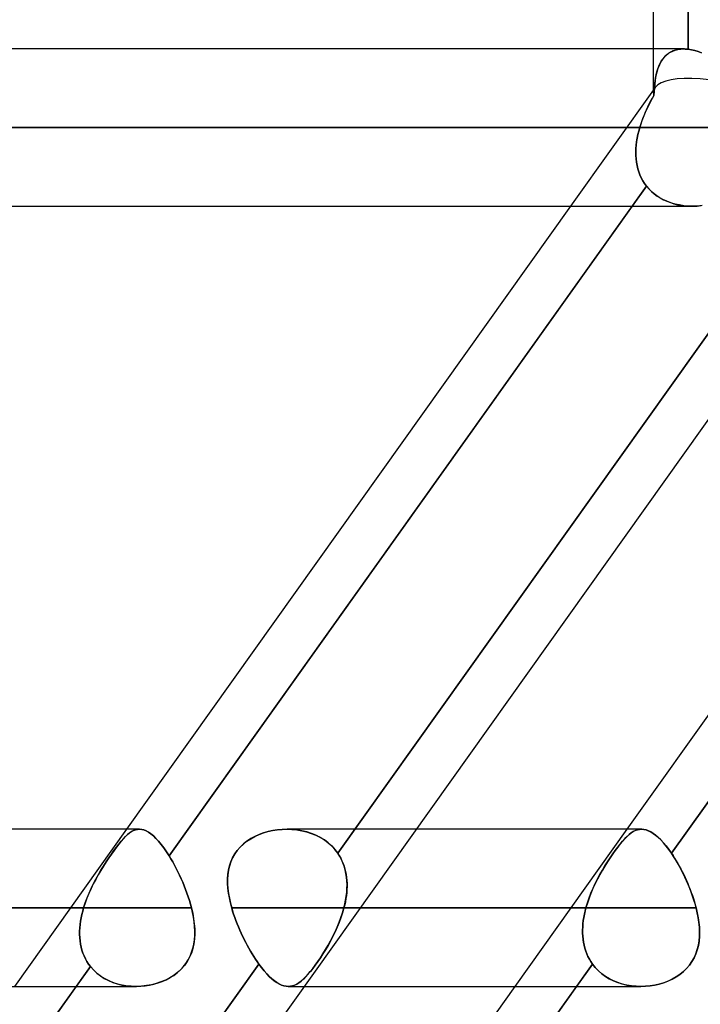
# Model space of a CAD drawing. Header units: millimetres. Extents: x -270 to 270, y -120 to 100.
# Tile 68 of 74: x 144 to 153, y -40 to -27. Entities that reach past the tile are written whole.
import ezdxf

# ---------------------------------------------------------------- set-up
doc = ezdxf.new("R2010")
doc.units = ezdxf.units.MM
doc.layers.add('MAIN-1', color=7, linetype='Continuous')
doc.layers.add('MAIN-2', color=7, linetype='Continuous')

msp = doc.modelspace()

# ---------------------------------------------------------------- linework, layer by layer
at = {"layer": 'MAIN-1'}
for p, q in [((152.013, -27.481), (152.013, -19.496)), ((152.456, -19.493), (152.456, -27.485)), ((152.399, -27.481), (-152.399, -27.481)), ((152.399, -27.481), (152.408, -27.481)), ((152.408, -27.481), (152.418, -27.482)), ((152.418, -27.482), (152.427, -27.482)), ((152.427, -27.482), (152.436, -27.483)), ((152.436, -27.483), (152.446, -27.484)), ((152.446, -27.484), (152.456, -27.485)), ((152.456, -27.485), (152.497, -27.491)), ((152.497, -27.491), (152.539, -27.5)), ((152.539, -27.5), (152.582, -27.513)), ((152.582, -27.513), (152.625, -27.529)), ((-153.345, -28.489), (153.345, -28.489)), ((140.507, -49.366), (154.755, -29.366)), ((-152.508, -29.496), (152.508, -29.496)), ((145.262, -37.481), (150.951, -29.496)), ((151.738, -29.496), (145.806, -37.823)), ((151.674, -37.481), (157.363, -29.496)), ((158.15, -29.496), (152.241, -37.79)), ((152.577, -29.494), (152.517, -29.496)), ((152.636, -29.487), (152.577, -29.494)), ((145.425, -37.481), (-145.425, -37.481)), ((145.426, -37.481), (145.454, -37.484)), ((145.454, -37.484), (145.482, -37.491)), ((145.482, -37.491), (145.511, -37.503)), ((145.511, -37.503), (145.541, -37.52)), ((145.541, -37.52), (145.572, -37.541)), ((145.572, -37.541), (145.604, -37.568)), ((145.604, -37.568), (145.636, -37.599)), ((145.636, -37.599), (145.669, -37.635)), ((151.86, -37.481), (148.974, -37.481)), ((151.859, -37.481), (151.887, -37.483)), ((151.887, -37.483), (151.916, -37.489)), ((151.916, -37.489), (151.945, -37.5)), ((151.945, -37.5), (151.976, -37.514)), ((151.976, -37.514), (152.007, -37.534)), ((152.007, -37.534), (152.038, -37.557)), ((152.038, -37.557), (152.071, -37.585)), ((152.071, -37.585), (152.104, -37.618)), ((145.669, -37.635), (145.703, -37.676)), ((145.703, -37.676), (145.737, -37.721)), ((145.737, -37.721), (145.771, -37.77)), ((152.104, -37.618), (152.138, -37.655)), ((152.138, -37.655), (152.172, -37.696)), ((152.172, -37.696), (152.207, -37.741)), ((145.771, -37.77), (145.806, -37.823)), ((145.806, -37.823), (145.829, -37.861)), ((152.207, -37.741), (152.241, -37.79)), ((152.241, -37.79), (152.262, -37.82)), ((152.262, -37.82), (152.282, -37.852)), ((152.282, -37.852), (152.302, -37.885)), ((145.829, -37.861), (145.852, -37.901)), ((145.852, -37.901), (145.874, -37.942)), ((145.874, -37.942), (145.896, -37.984)), ((152.302, -37.885), (152.322, -37.919)), ((152.322, -37.919), (152.341, -37.953)), ((152.341, -37.953), (152.361, -37.989)), ((145.896, -37.984), (145.918, -38.026)), ((145.918, -38.026), (145.939, -38.07)), ((145.939, -38.07), (145.96, -38.115)), ((152.361, -37.989), (152.379, -38.025)), ((152.379, -38.025), (152.398, -38.061)), ((152.398, -38.061), (152.416, -38.099)), ((152.416, -38.099), (152.433, -38.137)), ((145.96, -38.115), (145.98, -38.161)), ((145.98, -38.161), (145.999, -38.207)), ((145.999, -38.207), (146.017, -38.253)), ((152.433, -38.137), (152.45, -38.175)), ((152.45, -38.175), (152.466, -38.214)), ((152.466, -38.214), (152.482, -38.253)), ((146.017, -38.253), (146.034, -38.3)), ((146.034, -38.3), (146.05, -38.347)), ((146.05, -38.347), (146.065, -38.394)), ((152.482, -38.253), (152.496, -38.292)), ((152.496, -38.292), (152.51, -38.331)), ((152.51, -38.331), (152.524, -38.37)), ((146.065, -38.394), (146.078, -38.442)), ((146.078, -38.442), (146.091, -38.489)), ((152.524, -38.37), (152.536, -38.41)), ((152.536, -38.41), (152.547, -38.449)), ((152.547, -38.449), (152.558, -38.489)), ((-146.091, -38.489), (146.091, -38.489)), ((146.091, -38.489), (146.107, -38.558)), ((146.107, -38.558), (146.119, -38.626)), ((148.256, -38.489), (152.558, -38.489)), ((152.558, -38.489), (152.573, -38.552)), ((152.573, -38.552), (152.584, -38.615)), ((146.119, -38.626), (146.128, -38.693)), ((146.128, -38.693), (146.133, -38.76)), ((152.584, -38.615), (152.593, -38.677)), ((152.593, -38.677), (152.599, -38.738)), ((152.599, -38.738), (152.602, -38.798)), ((146.134, -38.825), (146.13, -38.888)), ((146.133, -38.76), (146.134, -38.825)), ((152.6, -38.857), (152.595, -38.914)), ((152.602, -38.798), (152.6, -38.857)), ((146.122, -38.95), (146.109, -39.01)), ((146.13, -38.888), (146.122, -38.95)), ((152.586, -38.97), (152.573, -39.025)), ((152.595, -38.914), (152.586, -38.97)), ((146.091, -39.068), (146.067, -39.123)), ((146.109, -39.01), (146.091, -39.068)), ((152.555, -39.077), (152.532, -39.128)), ((152.573, -39.025), (152.555, -39.077)), ((146.002, -39.226), (145.962, -39.272)), ((146.037, -39.176), (146.002, -39.226)), ((146.067, -39.123), (146.037, -39.176)), ((152.472, -39.223), (152.436, -39.266)), ((152.504, -39.177), (152.472, -39.223)), ((152.532, -39.128), (152.504, -39.177)), ((145.868, -39.351), (145.815, -39.385)), ((145.918, -39.313), (145.868, -39.351)), ((145.962, -39.272), (145.918, -39.313)), ((152.351, -39.341), (152.302, -39.373)), ((152.395, -39.305), (152.351, -39.341)), ((152.436, -39.266), (152.395, -39.305)), ((-145.38, -39.496), (145.38, -39.496)), ((144.614, -39.496), (138.68, -47.826)), ((144.712, -47.253), (150.239, -39.496)), ((151.026, -39.496), (145.117, -47.79)), ((145.452, -39.493), (145.388, -39.496)), ((145.516, -39.486), (145.452, -39.493)), ((145.579, -39.475), (145.516, -39.486)), ((145.64, -39.459), (145.579, -39.475)), ((145.701, -39.439), (145.64, -39.459)), ((145.759, -39.414), (145.701, -39.439)), ((145.815, -39.385), (145.759, -39.414)), ((147.538, -39.496), (151.847, -39.496)), ((151.91, -39.494), (151.85, -39.496)), ((151.969, -39.488), (151.91, -39.494)), ((152.028, -39.479), (151.969, -39.488)), ((152.086, -39.465), (152.028, -39.479)), ((152.143, -39.448), (152.086, -39.465)), ((152.198, -39.427), (152.143, -39.448)), ((152.252, -39.402), (152.198, -39.427)), ((152.302, -39.373), (152.252, -39.402))]:
    msp.add_line(p, q, dxfattribs=at)
at = {"layer": 'MAIN-2'}
for p, q in [((152.456, -27.485), (152.456, -19.493)), ((152.013, -28.044), (152.013, -27.481)), ((152.228, -27.523), (152.258, -27.508)), ((152.26, -27.507), (152.23, -27.521)), ((152.258, -27.508), (152.29, -27.496)), ((152.292, -27.496), (152.26, -27.507)), ((152.29, -27.496), (152.325, -27.488)), ((152.326, -27.488), (152.292, -27.496)), ((152.325, -27.488), (152.361, -27.483)), ((152.362, -27.483), (152.326, -27.488)), ((152.361, -27.483), (152.399, -27.481)), ((152.399, -27.481), (152.362, -27.483)), ((152.408, -27.481), (152.399, -27.481)), ((152.418, -27.482), (152.408, -27.481)), ((152.427, -27.482), (152.418, -27.482)), ((152.437, -27.483), (152.427, -27.482)), ((152.446, -27.484), (152.437, -27.483)), ((152.456, -27.485), (152.446, -27.484)), ((152.497, -27.491), (152.456, -27.485)), ((152.539, -27.5), (152.497, -27.491)), ((152.582, -27.513), (152.539, -27.5)), ((152.114, -27.635), (152.097, -27.665)), ((152.111, -27.639), (152.13, -27.611)), ((152.133, -27.607), (152.114, -27.635)), ((152.13, -27.611), (152.151, -27.585)), ((152.154, -27.581), (152.133, -27.607)), ((152.151, -27.585), (152.175, -27.561)), ((152.177, -27.559), (152.154, -27.581)), ((152.175, -27.561), (152.2, -27.541)), ((152.203, -27.539), (152.177, -27.559)), ((152.2, -27.541), (152.228, -27.523)), ((152.23, -27.521), (152.203, -27.539)), ((152.626, -27.529), (152.582, -27.513)), ((152.055, -27.775), (152.066, -27.738)), ((152.069, -27.732), (152.057, -27.768)), ((152.066, -27.738), (152.079, -27.703)), ((152.082, -27.697), (152.069, -27.732)), ((152.079, -27.703), (152.094, -27.67)), ((152.097, -27.665), (152.082, -27.697)), ((152.094, -27.67), (152.111, -27.639)), ((152.039, -27.847), (152.032, -27.889)), ((152.032, -27.895), (152.038, -27.854)), ((152.038, -27.854), (152.046, -27.813)), ((152.047, -27.807), (152.039, -27.847)), ((152.046, -27.813), (152.055, -27.775)), ((152.057, -27.768), (152.047, -27.807)), ((150.951, -29.496), (152.035, -27.974)), ((152.023, -27.979), (152.019, -28.027)), ((152.019, -28.028), (152.022, -27.982)), ((152.022, -27.982), (152.026, -27.938)), ((152.027, -27.933), (152.023, -27.979)), ((152.026, -27.938), (152.032, -27.895)), ((152.032, -27.889), (152.027, -27.933)), ((151.995, -28.115), (151.974, -28.154)), ((151.977, -28.148), (151.997, -28.112)), ((152.017, -28.076), (151.995, -28.115)), ((151.997, -28.112), (152.017, -28.076)), ((152.019, -28.027), (152.017, -28.076)), ((152.017, -28.076), (152.019, -28.028)), ((151.906, -28.298), (151.923, -28.26)), ((151.934, -28.235), (151.915, -28.276)), ((151.923, -28.26), (151.94, -28.222)), ((151.954, -28.194), (151.934, -28.235)), ((151.94, -28.222), (151.958, -28.185)), ((151.974, -28.154), (151.954, -28.194)), ((151.958, -28.185), (151.977, -28.148)), ((151.861, -28.412), (151.875, -28.374)), ((151.88, -28.36), (151.864, -28.403)), ((151.875, -28.374), (151.89, -28.336)), ((151.897, -28.318), (151.88, -28.36)), ((151.89, -28.336), (151.906, -28.298)), ((151.915, -28.276), (151.897, -28.318)), ((153.345, -28.489), (-153.345, -28.489)), ((151.835, -28.489), (-151.835, -28.489)), ((-151.835, -28.489), (151.835, -28.489)), ((151.823, -28.534), (151.835, -28.489)), ((151.835, -28.489), (151.823, -28.534)), ((151.849, -28.446), (151.835, -28.489)), ((151.835, -28.489), (151.847, -28.45)), ((151.847, -28.45), (151.861, -28.412)), ((151.864, -28.403), (151.849, -28.446)), ((151.795, -28.67), (151.802, -28.624)), ((151.802, -28.624), (151.795, -28.669)), ((151.802, -28.624), (151.812, -28.579)), ((151.812, -28.579), (151.802, -28.624)), ((151.812, -28.579), (151.823, -28.534)), ((151.823, -28.534), (151.812, -28.579)), ((151.784, -28.804), (151.786, -28.759)), ((151.786, -28.759), (151.784, -28.804)), ((151.786, -28.759), (151.789, -28.714)), ((151.789, -28.714), (151.786, -28.759)), ((151.795, -28.669), (151.789, -28.714)), ((151.789, -28.714), (151.795, -28.67)), ((151.785, -28.848), (151.784, -28.804)), ((151.784, -28.804), (151.785, -28.848)), ((151.788, -28.891), (151.785, -28.848)), ((151.785, -28.848), (151.788, -28.891)), ((151.793, -28.934), (151.788, -28.891)), ((151.788, -28.891), (151.793, -28.934)), ((151.801, -28.976), (151.793, -28.934)), ((151.793, -28.934), (151.801, -28.976)), ((151.811, -29.017), (151.801, -28.976)), ((151.801, -28.976), (151.811, -29.017)), ((151.823, -29.057), (151.811, -29.017)), ((151.811, -29.017), (151.823, -29.057)), ((151.838, -29.096), (151.823, -29.057)), ((151.823, -29.057), (151.838, -29.096)), ((151.855, -29.134), (151.838, -29.096)), ((151.838, -29.096), (151.855, -29.134)), ((151.875, -29.171), (151.855, -29.134)), ((151.855, -29.134), (151.875, -29.171)), ((145.806, -37.823), (151.922, -29.239)), ((147.967, -37.79), (154.08, -29.209)), ((154.08, -29.209), (147.967, -37.79)), ((151.922, -29.239), (151.738, -29.496)), ((151.897, -29.206), (151.875, -29.171)), ((151.875, -29.171), (151.897, -29.205)), ((151.897, -29.205), (151.922, -29.239)), ((151.922, -29.239), (151.897, -29.206)), ((151.957, -29.28), (151.922, -29.239)), ((151.922, -29.239), (151.952, -29.274)), ((151.952, -29.274), (151.984, -29.307)), ((152.241, -37.79), (158.355, -29.209)), ((151.996, -29.317), (151.957, -29.28)), ((151.984, -29.307), (152.02, -29.338)), ((152.039, -29.352), (151.996, -29.317)), ((152.02, -29.338), (152.058, -29.366)), ((152.084, -29.383), (152.039, -29.352)), ((152.058, -29.366), (152.098, -29.391)), ((152.132, -29.41), (152.084, -29.383)), ((152.098, -29.391), (152.139, -29.414)), ((152.183, -29.434), (152.132, -29.41)), ((152.139, -29.414), (152.183, -29.434)), ((152.235, -29.453), (152.183, -29.434)), ((152.183, -29.434), (152.228, -29.451)), ((152.228, -29.451), (152.274, -29.465)), ((152.289, -29.469), (152.235, -29.453)), ((152.274, -29.465), (152.321, -29.477)), ((152.345, -29.481), (152.289, -29.469)), ((152.321, -29.477), (152.369, -29.486)), ((152.402, -29.49), (152.345, -29.481)), ((152.369, -29.486), (152.418, -29.492)), ((152.459, -29.495), (152.402, -29.49)), ((152.418, -29.492), (152.467, -29.495)), ((152.517, -29.496), (152.459, -29.495)), ((152.467, -29.495), (152.517, -29.496)), ((152.517, -29.496), (152.569, -29.494)), ((152.569, -29.494), (152.621, -29.489)), ((143.827, -39.496), (145.262, -37.481)), ((145.19, -37.635), (145.219, -37.603)), ((145.22, -37.602), (145.191, -37.634)), ((145.219, -37.603), (145.247, -37.574)), ((145.247, -37.573), (145.22, -37.602)), ((145.274, -37.549), (145.247, -37.573)), ((145.247, -37.574), (145.273, -37.55)), ((145.273, -37.55), (145.299, -37.529)), ((145.3, -37.528), (145.274, -37.549)), ((145.299, -37.529), (145.324, -37.512)), ((145.325, -37.511), (145.3, -37.528)), ((145.324, -37.512), (145.349, -37.498)), ((145.35, -37.498), (145.325, -37.511)), ((145.349, -37.498), (145.375, -37.489)), ((145.376, -37.489), (145.35, -37.498)), ((145.375, -37.489), (145.4, -37.483)), ((145.401, -37.483), (145.376, -37.489)), ((145.4, -37.483), (145.426, -37.481)), ((145.427, -37.481), (145.401, -37.483)), ((145.454, -37.484), (145.427, -37.481)), ((145.483, -37.491), (145.454, -37.484)), ((145.512, -37.503), (145.483, -37.491)), ((145.542, -37.52), (145.512, -37.503)), ((145.573, -37.542), (145.542, -37.52)), ((145.605, -37.568), (145.573, -37.542)), ((145.637, -37.6), (145.605, -37.568)), ((145.67, -37.636), (145.637, -37.6)), ((146.802, -37.635), (146.851, -37.603)), ((146.853, -37.602), (146.803, -37.634)), ((146.851, -37.603), (146.903, -37.575)), ((146.905, -37.574), (146.853, -37.602)), ((146.903, -37.575), (146.958, -37.55)), ((146.959, -37.549), (146.905, -37.574)), ((146.958, -37.55), (147.014, -37.529)), ((147.016, -37.529), (146.959, -37.549)), ((147.014, -37.529), (147.072, -37.512)), ((147.074, -37.512), (147.016, -37.529)), ((147.072, -37.512), (147.131, -37.499)), ((147.133, -37.499), (147.074, -37.512)), ((147.131, -37.499), (147.191, -37.489)), ((147.193, -37.489), (147.133, -37.499)), ((147.191, -37.489), (147.253, -37.483)), ((147.254, -37.483), (147.193, -37.489)), ((147.253, -37.483), (147.315, -37.481)), ((147.316, -37.481), (147.254, -37.483)), ((147.315, -37.481), (147.378, -37.483)), ((147.38, -37.483), (147.316, -37.481)), ((148.974, -37.481), (147.318, -37.481)), ((147.378, -37.483), (147.442, -37.489)), ((147.443, -37.489), (147.38, -37.483)), ((147.442, -37.489), (147.505, -37.5)), ((147.506, -37.5), (147.443, -37.489)), ((147.505, -37.5), (147.567, -37.514)), ((147.568, -37.515), (147.506, -37.5)), ((147.567, -37.514), (147.627, -37.534)), ((147.629, -37.534), (147.568, -37.515)), ((147.627, -37.534), (147.685, -37.557)), ((147.687, -37.558), (147.629, -37.534)), ((147.685, -37.557), (147.741, -37.585)), ((147.742, -37.586), (147.687, -37.558)), ((147.741, -37.585), (147.794, -37.618)), ((147.795, -37.619), (147.742, -37.586)), ((150.239, -39.496), (151.674, -37.481)), ((151.614, -37.635), (151.643, -37.603)), ((151.644, -37.602), (151.615, -37.634)), ((151.643, -37.603), (151.672, -37.575)), ((151.672, -37.574), (151.644, -37.602)), ((151.7, -37.549), (151.672, -37.574)), ((151.672, -37.575), (151.699, -37.55)), ((151.699, -37.55), (151.726, -37.529)), ((151.727, -37.529), (151.7, -37.549)), ((151.726, -37.529), (151.752, -37.512)), ((151.753, -37.512), (151.727, -37.529)), ((151.752, -37.512), (151.778, -37.499)), ((151.779, -37.499), (151.753, -37.512)), ((151.778, -37.499), (151.805, -37.489)), ((151.806, -37.489), (151.779, -37.499)), ((151.805, -37.489), (151.831, -37.483)), ((151.832, -37.483), (151.806, -37.489)), ((151.831, -37.483), (151.859, -37.481)), ((151.859, -37.481), (151.832, -37.483)), ((151.887, -37.483), (151.859, -37.481)), ((151.916, -37.489), (151.887, -37.483)), ((151.946, -37.5), (151.916, -37.489)), ((151.976, -37.515), (151.946, -37.5)), ((152.007, -37.534), (151.976, -37.515)), ((152.039, -37.558), (152.007, -37.534)), ((152.072, -37.586), (152.039, -37.558)), ((152.105, -37.619), (152.072, -37.586)), ((145.098, -37.754), (145.13, -37.711)), ((145.131, -37.71), (145.099, -37.753)), ((145.13, -37.711), (145.161, -37.671)), ((145.161, -37.671), (145.131, -37.71)), ((145.191, -37.634), (145.161, -37.671)), ((145.161, -37.671), (145.19, -37.635)), ((145.704, -37.676), (145.67, -37.636)), ((145.737, -37.721), (145.704, -37.676)), ((145.771, -37.77), (145.737, -37.721)), ((146.716, -37.71), (146.679, -37.752)), ((146.679, -37.752), (146.716, -37.71)), ((146.758, -37.67), (146.716, -37.71)), ((146.716, -37.71), (146.757, -37.671)), ((146.757, -37.671), (146.802, -37.635)), ((146.803, -37.634), (146.758, -37.67)), ((147.794, -37.618), (147.843, -37.655)), ((147.844, -37.656), (147.795, -37.619)), ((147.843, -37.655), (147.889, -37.696)), ((147.889, -37.697), (147.844, -37.656)), ((147.889, -37.696), (147.93, -37.741)), ((147.93, -37.741), (147.889, -37.697)), ((151.522, -37.752), (151.553, -37.71)), ((151.554, -37.71), (151.522, -37.752)), ((151.553, -37.71), (151.584, -37.671)), ((151.585, -37.67), (151.554, -37.71)), ((151.584, -37.671), (151.614, -37.635)), ((151.615, -37.634), (151.585, -37.67)), ((152.139, -37.656), (152.105, -37.619)), ((152.173, -37.697), (152.139, -37.656)), ((152.207, -37.741), (152.173, -37.697)), ((144.998, -37.9), (145.032, -37.849)), ((145.032, -37.849), (144.998, -37.901)), ((145.066, -37.799), (145.032, -37.849)), ((145.032, -37.849), (145.066, -37.8)), ((145.099, -37.753), (145.066, -37.799)), ((145.066, -37.8), (145.098, -37.754)), ((145.806, -37.823), (145.771, -37.77)), ((145.829, -37.862), (145.806, -37.823)), ((146.618, -37.847), (146.596, -37.899)), ((146.596, -37.898), (146.618, -37.847)), ((146.646, -37.798), (146.618, -37.847)), ((146.618, -37.847), (146.646, -37.798)), ((146.679, -37.752), (146.646, -37.798)), ((146.646, -37.798), (146.679, -37.752)), ((147.967, -37.79), (147.93, -37.741)), ((147.93, -37.741), (147.967, -37.79)), ((147.967, -37.79), (147.986, -37.82)), ((147.991, -37.829), (147.967, -37.79)), ((147.986, -37.82), (148.004, -37.852)), ((148.013, -37.87), (147.991, -37.829)), ((148.004, -37.852), (148.02, -37.885)), ((151.456, -37.847), (151.422, -37.899)), ((151.423, -37.898), (151.456, -37.847)), ((151.456, -37.847), (151.489, -37.798)), ((151.489, -37.798), (151.456, -37.847)), ((151.489, -37.798), (151.522, -37.752)), ((151.522, -37.752), (151.489, -37.798)), ((152.241, -37.79), (152.207, -37.741)), ((152.267, -37.829), (152.241, -37.79)), ((152.293, -37.87), (152.267, -37.829)), ((144.964, -37.954), (144.93, -38.01)), ((144.931, -38.007), (144.965, -37.953)), ((144.998, -37.901), (144.964, -37.954)), ((144.965, -37.953), (144.998, -37.9)), ((145.852, -37.901), (145.829, -37.862)), ((145.874, -37.942), (145.852, -37.901)), ((145.897, -37.984), (145.874, -37.942)), ((146.566, -38.006), (146.579, -37.951)), ((146.578, -37.953), (146.566, -38.008)), ((146.596, -37.899), (146.578, -37.953)), ((146.579, -37.951), (146.596, -37.898)), ((148.032, -37.912), (148.013, -37.87)), ((148.02, -37.885), (148.035, -37.919)), ((148.048, -37.956), (148.032, -37.912)), ((148.035, -37.919), (148.047, -37.953)), ((148.047, -37.953), (148.058, -37.989)), ((148.061, -38.001), (148.048, -37.956)), ((151.389, -37.953), (151.356, -38.008)), ((151.357, -38.006), (151.39, -37.951)), ((151.422, -37.899), (151.389, -37.953)), ((151.39, -37.951), (151.423, -37.898)), ((152.318, -37.912), (152.293, -37.87)), ((152.343, -37.956), (152.318, -37.912)), ((152.367, -38.001), (152.343, -37.956)), ((144.897, -38.066), (144.865, -38.124)), ((144.867, -38.12), (144.899, -38.063)), ((144.93, -38.01), (144.897, -38.066)), ((144.899, -38.063), (144.931, -38.007)), ((145.918, -38.027), (145.897, -37.984)), ((145.939, -38.071), (145.918, -38.027)), ((145.96, -38.116), (145.939, -38.071)), ((146.555, -38.119), (146.558, -38.062)), ((146.558, -38.065), (146.555, -38.123)), ((146.558, -38.062), (146.566, -38.006)), ((146.566, -38.008), (146.558, -38.065)), ((148.058, -37.989), (148.067, -38.025)), ((148.071, -38.047), (148.061, -38.001)), ((148.067, -38.025), (148.074, -38.061)), ((148.078, -38.094), (148.071, -38.047)), ((148.074, -38.061), (148.079, -38.099)), ((148.083, -38.143), (148.078, -38.094)), ((148.079, -38.099), (148.083, -38.137)), ((151.323, -38.065), (151.292, -38.123)), ((151.294, -38.119), (151.325, -38.062)), ((151.356, -38.008), (151.323, -38.065)), ((151.325, -38.062), (151.357, -38.006)), ((152.391, -38.047), (152.367, -38.001)), ((152.414, -38.094), (152.391, -38.047)), ((152.436, -38.143), (152.414, -38.094)), ((144.834, -38.183), (144.805, -38.243)), ((144.807, -38.239), (144.836, -38.179)), ((144.865, -38.124), (144.834, -38.183)), ((144.836, -38.179), (144.867, -38.12)), ((145.98, -38.161), (145.96, -38.116)), ((145.999, -38.207), (145.98, -38.161)), ((146.017, -38.254), (145.999, -38.207)), ((146.555, -38.178), (146.555, -38.119)), ((146.555, -38.123), (146.555, -38.183)), ((146.559, -38.238), (146.555, -38.178)), ((146.555, -38.183), (146.559, -38.243)), ((148.083, -38.137), (148.085, -38.175)), ((148.085, -38.191), (148.083, -38.143)), ((148.084, -38.24), (148.085, -38.191)), ((148.085, -38.214), (148.084, -38.253)), ((148.085, -38.175), (148.085, -38.214)), ((151.263, -38.183), (151.235, -38.243)), ((151.237, -38.238), (151.265, -38.178)), ((151.292, -38.123), (151.263, -38.183)), ((151.265, -38.178), (151.294, -38.119)), ((152.457, -38.191), (152.436, -38.143)), ((152.477, -38.24), (152.457, -38.191)), ((144.778, -38.304), (144.753, -38.365)), ((144.754, -38.362), (144.779, -38.3)), ((144.805, -38.243), (144.778, -38.304)), ((144.779, -38.3), (144.807, -38.239)), ((146.034, -38.301), (146.017, -38.254)), ((146.05, -38.347), (146.034, -38.301)), ((146.065, -38.395), (146.05, -38.347)), ((146.566, -38.3), (146.559, -38.238)), ((146.559, -38.243), (146.567, -38.304)), ((146.577, -38.362), (146.566, -38.3)), ((146.567, -38.304), (146.578, -38.365)), ((148.067, -38.389), (148.075, -38.339)), ((148.076, -38.331), (148.071, -38.37)), ((148.075, -38.339), (148.081, -38.29)), ((148.081, -38.292), (148.076, -38.331)), ((148.081, -38.29), (148.084, -38.24)), ((148.084, -38.253), (148.081, -38.292)), ((151.209, -38.304), (151.185, -38.365)), ((151.186, -38.362), (151.21, -38.3)), ((151.235, -38.243), (151.209, -38.304)), ((151.21, -38.3), (151.237, -38.238)), ((152.496, -38.29), (152.477, -38.24)), ((152.513, -38.339), (152.496, -38.29)), ((152.529, -38.389), (152.513, -38.339)), ((144.71, -38.489), (144.73, -38.425)), ((144.73, -38.427), (144.71, -38.489)), ((144.73, -38.425), (144.754, -38.362)), ((144.753, -38.365), (144.73, -38.427)), ((146.078, -38.442), (146.065, -38.395)), ((146.091, -38.489), (146.078, -38.442)), ((146.591, -38.425), (146.577, -38.362)), ((146.578, -38.365), (146.591, -38.427)), ((146.607, -38.489), (146.591, -38.425)), ((146.591, -38.427), (146.607, -38.489)), ((148.045, -38.489), (148.057, -38.439)), ((148.055, -38.449), (148.045, -38.489)), ((148.064, -38.41), (148.055, -38.449)), ((148.057, -38.439), (148.067, -38.389)), ((148.071, -38.37), (148.064, -38.41)), ((151.145, -38.489), (151.164, -38.425)), ((151.164, -38.427), (151.145, -38.489)), ((151.164, -38.425), (151.186, -38.362)), ((151.185, -38.365), (151.164, -38.427)), ((152.544, -38.439), (152.529, -38.389)), ((152.558, -38.489), (152.544, -38.439)), ((146.091, -38.489), (-146.091, -38.489)), ((144.71, -38.489), (-144.71, -38.489)), ((-144.71, -38.489), (144.71, -38.489)), ((144.687, -38.574), (144.678, -38.617)), ((144.678, -38.618), (144.687, -38.575)), ((144.687, -38.575), (144.698, -38.532)), ((144.698, -38.532), (144.687, -38.574)), ((144.698, -38.532), (144.71, -38.489)), ((144.71, -38.489), (144.698, -38.532)), ((146.105, -38.549), (146.091, -38.489)), ((146.116, -38.608), (146.105, -38.549)), ((146.125, -38.667), (146.116, -38.608)), ((146.607, -38.489), (146.619, -38.529)), ((151.145, -38.489), (146.607, -38.489)), ((146.607, -38.489), (151.145, -38.489)), ((146.619, -38.53), (146.607, -38.489)), ((146.619, -38.529), (146.632, -38.57)), ((146.632, -38.571), (146.619, -38.53)), ((146.632, -38.57), (146.646, -38.611)), ((146.646, -38.611), (146.632, -38.571)), ((146.646, -38.611), (146.661, -38.652)), ((146.661, -38.652), (146.646, -38.611)), ((147.984, -38.674), (148.007, -38.612)), ((148.007, -38.612), (148.028, -38.551)), ((148.027, -38.552), (148.007, -38.615)), ((148.045, -38.489), (148.027, -38.552)), ((148.028, -38.551), (148.045, -38.489)), ((148.045, -38.489), (148.256, -38.489)), ((152.558, -38.489), (148.045, -38.489)), ((151.112, -38.652), (151.118, -38.611)), ((151.118, -38.611), (151.112, -38.652)), ((151.126, -38.57), (151.118, -38.611)), ((151.118, -38.611), (151.126, -38.571)), ((151.135, -38.529), (151.126, -38.57)), ((151.126, -38.571), (151.135, -38.53)), ((151.135, -38.53), (151.145, -38.489)), ((151.145, -38.489), (151.135, -38.529)), ((152.572, -38.551), (152.558, -38.489)), ((152.584, -38.612), (152.572, -38.551)), ((152.593, -38.674), (152.584, -38.612)), ((144.66, -38.746), (144.664, -38.704)), ((144.665, -38.703), (144.661, -38.745)), ((144.664, -38.704), (144.67, -38.661)), ((144.67, -38.66), (144.665, -38.703)), ((144.678, -38.617), (144.67, -38.66)), ((144.67, -38.661), (144.678, -38.618)), ((146.131, -38.726), (146.125, -38.667)), ((146.134, -38.784), (146.131, -38.726)), ((146.661, -38.652), (146.677, -38.692)), ((146.677, -38.693), (146.661, -38.652)), ((146.677, -38.692), (146.693, -38.733)), ((146.693, -38.733), (146.677, -38.693)), ((146.693, -38.733), (146.71, -38.773)), ((146.711, -38.774), (146.693, -38.733)), ((147.958, -38.738), (147.931, -38.798)), ((147.932, -38.795), (147.959, -38.735)), ((147.983, -38.677), (147.958, -38.738)), ((147.959, -38.735), (147.984, -38.674)), ((148.007, -38.615), (147.983, -38.677)), ((151.103, -38.774), (151.104, -38.733)), ((151.104, -38.733), (151.103, -38.773)), ((151.107, -38.692), (151.104, -38.733)), ((151.104, -38.733), (151.107, -38.693)), ((151.107, -38.693), (151.112, -38.652)), ((151.112, -38.652), (151.107, -38.692)), ((152.599, -38.735), (152.593, -38.674)), ((152.601, -38.795), (152.599, -38.735)), ((144.661, -38.745), (144.658, -38.788)), ((144.658, -38.789), (144.66, -38.746)), ((144.658, -38.788), (144.658, -38.83)), ((144.658, -38.831), (144.658, -38.789)), ((144.658, -38.83), (144.66, -38.871)), ((144.66, -38.872), (144.658, -38.831)), ((146.129, -38.898), (146.133, -38.842)), ((146.133, -38.842), (146.134, -38.784)), ((146.71, -38.773), (146.728, -38.813)), ((146.728, -38.814), (146.711, -38.774)), ((146.728, -38.813), (146.747, -38.853)), ((146.747, -38.853), (146.728, -38.814)), ((146.747, -38.853), (146.766, -38.892)), ((146.766, -38.893), (146.747, -38.853)), ((147.902, -38.857), (147.872, -38.914)), ((147.873, -38.912), (147.903, -38.854)), ((147.931, -38.798), (147.902, -38.857)), ((147.903, -38.854), (147.932, -38.795)), ((151.103, -38.773), (151.103, -38.813)), ((151.103, -38.814), (151.103, -38.774)), ((151.103, -38.813), (151.105, -38.853)), ((151.105, -38.853), (151.103, -38.814)), ((151.109, -38.893), (151.105, -38.853)), ((151.105, -38.853), (151.109, -38.892)), ((152.595, -38.912), (152.6, -38.854)), ((152.6, -38.854), (152.601, -38.795)), ((144.66, -38.871), (144.664, -38.912)), ((144.664, -38.913), (144.66, -38.872)), ((144.664, -38.912), (144.67, -38.953)), ((144.67, -38.954), (144.664, -38.913)), ((144.67, -38.953), (144.678, -38.992)), ((144.678, -38.993), (144.67, -38.954)), ((144.678, -38.992), (144.688, -39.031)), ((146.11, -39.007), (146.122, -38.953)), ((146.122, -38.953), (146.129, -38.898)), ((146.766, -38.892), (146.785, -38.93)), ((146.786, -38.931), (146.766, -38.893)), ((146.785, -38.93), (146.805, -38.968)), ((146.806, -38.969), (146.786, -38.931)), ((146.805, -38.968), (146.826, -39.005)), ((146.826, -39.006), (146.806, -38.969)), ((147.809, -39.024), (147.841, -38.969)), ((147.841, -38.97), (147.809, -39.025)), ((147.841, -38.969), (147.873, -38.912)), ((147.872, -38.914), (147.841, -38.97)), ((151.109, -38.892), (151.115, -38.93)), ((151.115, -38.931), (151.109, -38.893)), ((151.115, -38.93), (151.122, -38.968)), ((151.122, -38.969), (151.115, -38.931)), ((151.122, -38.968), (151.132, -39.005)), ((151.132, -39.006), (151.122, -38.969)), ((152.573, -39.024), (152.586, -38.969)), ((152.586, -38.969), (152.595, -38.912)), ((144.688, -39.032), (144.678, -38.993)), ((144.688, -39.031), (144.701, -39.069)), ((144.701, -39.07), (144.688, -39.032)), ((144.701, -39.069), (144.715, -39.106)), ((144.716, -39.106), (144.701, -39.07)), ((144.715, -39.106), (144.732, -39.141)), ((144.733, -39.142), (144.716, -39.106)), ((146.049, -39.157), (146.074, -39.109)), ((146.074, -39.109), (146.094, -39.059)), ((146.094, -39.059), (146.11, -39.007)), ((146.826, -39.005), (146.847, -39.042)), ((146.847, -39.042), (146.826, -39.006)), ((146.847, -39.042), (146.868, -39.077)), ((146.868, -39.078), (146.847, -39.042)), ((146.868, -39.077), (146.89, -39.112)), ((146.89, -39.112), (146.868, -39.078)), ((146.89, -39.112), (146.912, -39.146)), ((146.912, -39.146), (146.89, -39.112)), ((147.743, -39.129), (147.776, -39.077)), ((147.776, -39.077), (147.743, -39.128)), ((147.776, -39.077), (147.809, -39.024)), ((147.809, -39.025), (147.776, -39.077)), ((151.132, -39.005), (151.143, -39.042)), ((151.144, -39.042), (151.132, -39.006)), ((151.143, -39.042), (151.157, -39.077)), ((151.157, -39.078), (151.144, -39.042)), ((151.157, -39.077), (151.172, -39.112)), ((151.172, -39.112), (151.157, -39.078)), ((151.19, -39.146), (151.172, -39.112)), ((151.172, -39.112), (151.19, -39.146)), ((152.532, -39.129), (152.555, -39.077)), ((152.555, -39.077), (152.573, -39.024)), ((138.68, -47.826), (144.796, -39.241)), ((140.842, -47.79), (146.956, -39.209)), ((146.956, -39.209), (140.842, -47.79)), ((144.796, -39.241), (144.614, -39.496)), ((144.732, -39.141), (144.752, -39.176)), ((144.752, -39.176), (144.733, -39.142)), ((144.773, -39.209), (144.752, -39.176)), ((144.752, -39.176), (144.773, -39.209)), ((144.796, -39.241), (144.773, -39.209)), ((144.773, -39.209), (144.796, -39.241)), ((144.839, -39.289), (144.796, -39.241)), ((144.796, -39.241), (144.835, -39.284)), ((145.117, -47.79), (151.23, -39.209)), ((145.986, -39.245), (146.02, -39.203)), ((146.02, -39.203), (146.049, -39.157)), ((146.912, -39.146), (146.934, -39.178)), ((146.934, -39.178), (146.912, -39.146)), ((146.934, -39.178), (146.956, -39.209)), ((146.956, -39.209), (146.934, -39.178)), ((146.956, -39.209), (146.989, -39.254)), ((146.989, -39.254), (146.956, -39.209)), ((147.645, -39.267), (147.677, -39.224)), ((147.678, -39.223), (147.646, -39.266)), ((147.677, -39.224), (147.71, -39.178)), ((147.71, -39.177), (147.678, -39.223)), ((147.743, -39.128), (147.71, -39.177)), ((147.71, -39.178), (147.743, -39.129)), ((151.23, -39.209), (151.026, -39.496)), ((151.209, -39.178), (151.19, -39.146)), ((151.19, -39.146), (151.209, -39.178)), ((151.23, -39.209), (151.209, -39.178)), ((151.209, -39.178), (151.23, -39.209)), ((151.266, -39.254), (151.23, -39.209)), ((151.23, -39.209), (151.266, -39.254)), ((152.435, -39.267), (152.471, -39.224)), ((152.471, -39.224), (152.504, -39.178)), ((152.504, -39.178), (152.532, -39.129)), ((144.835, -39.284), (144.877, -39.325)), ((144.887, -39.333), (144.839, -39.289)), ((144.877, -39.325), (144.924, -39.361)), ((144.94, -39.372), (144.887, -39.333)), ((144.924, -39.361), (144.974, -39.393)), ((145.818, -39.383), (145.865, -39.354)), ((145.865, -39.354), (145.909, -39.321)), ((145.909, -39.321), (145.949, -39.284)), ((145.949, -39.284), (145.986, -39.245)), ((146.989, -39.254), (147.023, -39.295)), ((147.023, -39.296), (146.989, -39.254)), ((147.023, -39.295), (147.056, -39.333)), ((147.056, -39.334), (147.023, -39.296)), ((147.056, -39.333), (147.089, -39.368)), ((147.089, -39.368), (147.056, -39.334)), ((147.089, -39.368), (147.121, -39.398)), ((147.122, -39.398), (147.089, -39.368)), ((147.553, -39.374), (147.583, -39.342)), ((147.584, -39.341), (147.554, -39.373)), ((147.583, -39.342), (147.614, -39.306)), ((147.615, -39.305), (147.584, -39.341)), ((147.614, -39.306), (147.645, -39.267)), ((147.646, -39.266), (147.615, -39.305)), ((151.306, -39.296), (151.266, -39.254)), ((151.266, -39.254), (151.305, -39.295)), ((151.305, -39.295), (151.349, -39.333)), ((151.349, -39.334), (151.306, -39.296)), ((151.349, -39.333), (151.395, -39.368)), ((151.396, -39.368), (151.349, -39.334)), ((151.395, -39.368), (151.445, -39.398)), ((151.446, -39.398), (151.396, -39.368)), ((152.301, -39.374), (152.349, -39.342)), ((152.349, -39.342), (152.394, -39.306)), ((152.394, -39.306), (152.435, -39.267)), ((144.996, -39.405), (144.94, -39.372)), ((144.974, -39.393), (145.027, -39.421)), ((145.056, -39.434), (144.996, -39.405)), ((145.027, -39.421), (145.083, -39.444)), ((145.119, -39.457), (145.056, -39.434)), ((145.083, -39.444), (145.141, -39.463)), ((145.184, -39.475), (145.119, -39.457)), ((145.141, -39.463), (145.2, -39.478)), ((145.251, -39.487), (145.184, -39.475)), ((145.2, -39.478), (145.262, -39.489)), ((145.319, -39.494), (145.251, -39.487)), ((145.262, -39.489), (145.324, -39.495)), ((145.388, -39.496), (145.319, -39.494)), ((145.324, -39.495), (145.386, -39.496)), ((145.386, -39.496), (145.443, -39.494)), ((145.443, -39.494), (145.499, -39.489)), ((145.499, -39.489), (145.555, -39.48)), ((145.555, -39.48), (145.61, -39.467)), ((145.61, -39.467), (145.664, -39.452)), ((145.664, -39.452), (145.717, -39.432)), ((145.717, -39.432), (145.768, -39.41)), ((145.768, -39.41), (145.818, -39.383)), ((147.121, -39.398), (147.153, -39.424)), ((147.154, -39.425), (147.122, -39.398)), ((147.153, -39.424), (147.184, -39.446)), ((147.185, -39.447), (147.154, -39.425)), ((147.184, -39.446), (147.215, -39.464)), ((147.216, -39.465), (147.185, -39.447)), ((147.215, -39.464), (147.245, -39.478)), ((147.245, -39.479), (147.216, -39.465)), ((147.245, -39.478), (147.274, -39.488)), ((147.275, -39.489), (147.245, -39.479)), ((147.274, -39.488), (147.303, -39.494)), ((147.304, -39.494), (147.275, -39.489)), ((147.303, -39.494), (147.332, -39.496)), ((147.332, -39.496), (147.304, -39.494)), ((147.331, -39.496), (147.538, -39.496)), ((147.332, -39.496), (147.359, -39.494)), ((147.36, -39.494), (147.332, -39.496)), ((147.359, -39.494), (147.386, -39.488)), ((147.387, -39.488), (147.36, -39.494)), ((147.386, -39.488), (147.413, -39.479)), ((147.414, -39.479), (147.387, -39.488)), ((147.413, -39.479), (147.441, -39.466)), ((147.441, -39.465), (147.414, -39.479)), ((147.469, -39.448), (147.441, -39.465)), ((147.441, -39.466), (147.468, -39.449)), ((147.468, -39.449), (147.496, -39.428)), ((147.497, -39.427), (147.469, -39.448)), ((147.496, -39.428), (147.524, -39.403)), ((147.525, -39.402), (147.497, -39.427)), ((147.524, -39.403), (147.553, -39.374)), ((147.554, -39.373), (147.525, -39.402)), ((151.445, -39.398), (151.498, -39.424)), ((151.499, -39.425), (151.446, -39.398)), ((151.498, -39.424), (151.553, -39.446)), ((151.554, -39.447), (151.499, -39.425)), ((151.553, -39.446), (151.609, -39.464)), ((151.611, -39.465), (151.554, -39.447)), ((151.609, -39.464), (151.668, -39.478)), ((151.669, -39.479), (151.611, -39.465)), ((151.668, -39.478), (151.727, -39.488)), ((151.728, -39.489), (151.669, -39.479)), ((151.727, -39.488), (151.788, -39.494)), ((151.789, -39.494), (151.728, -39.489)), ((151.788, -39.494), (151.849, -39.496)), ((151.85, -39.496), (151.789, -39.494)), ((151.849, -39.496), (151.908, -39.494)), ((151.908, -39.494), (151.968, -39.488)), ((151.968, -39.488), (152.026, -39.479)), ((152.026, -39.479), (152.084, -39.466)), ((152.084, -39.466), (152.141, -39.449)), ((152.141, -39.449), (152.196, -39.428)), ((152.196, -39.428), (152.25, -39.403)), ((152.25, -39.403), (152.301, -39.374))]:
    msp.add_line(p, q, dxfattribs=at)
for start_param, end_param in [(-1.589012, -0.084075), (-1.589012, -0.084075), (-0.084075, 0.087984), (-0.084075, 0.087984), (0.087984, 0.15529), (0.087984, 0.15529)]:
    msp.add_ellipse((153.524, -28.489), major_axis=(-1.506, 0.481), ratio=0.269104, start_param=start_param, end_param=end_param, dxfattribs=at)

doc.saveas('drawing.dxf')
